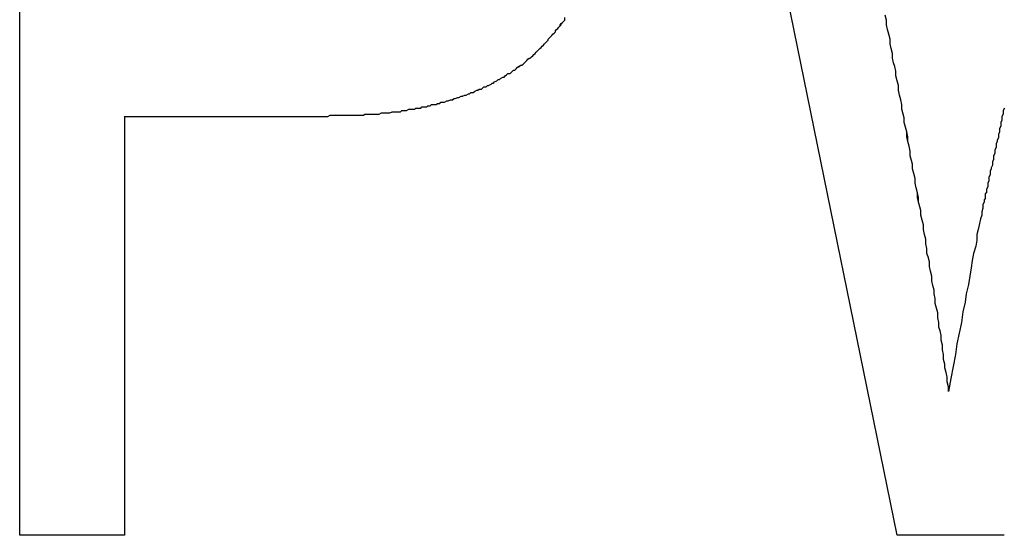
# Model space of a CAD drawing. Extents: x 7.6 to 27.1, y 2.7 to 20.5.
# Tile 49 of 136: x 15.2925 to 15.3752, y 16.102 to 16.1453. Entities that reach past the tile are written whole.
import ezdxf

# ---------------------------------------------------------------- set-up
doc = ezdxf.new("R2010")
doc.units = 0
doc.layers.get('0').update_dxf_attribs({"linetype": 'CONTINUOUS'})

msp = doc.modelspace()

# ---------------------------------------------------------------- linework, layer by layer
at = {"color": 7, "linetype": 'CONTINUOUS'}
for p, q in [((15.292528, 16.102022), (15.292528, 16.188636)), ((15.366197, 16.102022), (15.348526, 16.188636)), ((15.301326, 16.137239), (15.301326, 16.102022)), ((15.301326, 16.137239), (15.30133, 16.137239)), ((15.30133, 16.137239), (15.30133, 16.102022)), ((15.370512, 16.114127), (15.370516, 16.114127)), ((15.30133, 16.102022), (15.292528, 16.102022)), ((15.375189, 16.102022), (15.366197, 16.102022))]:
    msp.add_line(p, q, dxfattribs=at)
at = {"color": 7}
for points in [[(15.3705, 16.1141, 0), (15.3705, 16.1145, 0), (15.3704, 16.1149, 0), (15.3704, 16.1153, 0), (15.3703, 16.1157, 0), (15.3702, 16.1161, 0), (15.3702, 16.1164, 0), (15.3701, 16.1168, 0), (15.3701, 16.1172, 0), (15.37, 16.1176, 0), (15.37, 16.118, 0), (15.3699, 16.1184, 0), (15.3699, 16.1188, 0), (15.3698, 16.1192, 0), (15.3697, 16.1195, 0), (15.3697, 16.1199, 0), (15.3696, 16.1203, 0), (15.3696, 16.1207, 0), (15.3695, 16.1211, 0), (15.3694, 16.1215, 0), (15.3694, 16.1219, 0), (15.3693, 16.1223, 0), (15.3693, 16.1226, 0), (15.3692, 16.123, 0), (15.3691, 16.1234, 0), (15.3691, 16.1238, 0), (15.369, 16.1242, 0), (15.3689, 16.1246, 0), (15.3689, 16.125, 0), (15.3688, 16.1254, 0), (15.3687, 16.1257, 0), (15.3687, 16.1261, 0), (15.3686, 16.1265, 0), (15.3686, 16.1269, 0), (15.3685, 16.1273, 0), (15.3684, 16.1277, 0), (15.3684, 16.1281, 0), (15.3683, 16.1285, 0), (15.3682, 16.1289, 0), (15.3682, 16.1293, 0), (15.3681, 16.1296, 0), (15.368, 16.13, 0), (15.368, 16.1304, 0), (15.3679, 16.1308, 0), (15.3678, 16.1312, 0), (15.3677, 16.1316, 0), (15.3677, 16.132, 0), (15.3676, 16.1324, 0), (15.3675, 16.1328, 0), (15.3675, 16.1332, 0), (15.3674, 16.1335, 0), (15.3673, 16.1339, 0), (15.3673, 16.1343, 0), (15.3672, 16.1347, 0), (15.3671, 16.1351, 0), (15.3671, 16.1355, 0), (15.367, 16.1359, 0), (15.3669, 16.1363, 0), (15.3668, 16.1367, 0), (15.3668, 16.1371, 0), (15.3667, 16.1374, 0), (15.3666, 16.1378, 0), (15.3666, 16.1382, 0), (15.3665, 16.1386, 0), (15.3664, 16.139, 0), (15.3663, 16.1394, 0), (15.3663, 16.1398, 0), (15.3662, 16.1402, 0), (15.3661, 16.1406, 0), (15.3661, 16.141, 0), (15.366, 16.1414, 0), (15.3659, 16.1417, 0), (15.3658, 16.1421, 0), (15.3658, 16.1425, 0), (15.3657, 16.1429, 0), (15.3656, 16.1433, 0), (15.3656, 16.1437, 0), (15.3655, 16.1441, 0), (15.3654, 16.1445, 0), (15.3653, 16.1449, 0), (15.3653, 16.1453, 0), (15.3652, 16.1457, 0)], [(15.3705, 16.1141, 0), (15.3705, 16.1145, 0), (15.3704, 16.1149, 0), (15.3704, 16.1153, 0), (15.3703, 16.1157, 0), (15.3702, 16.1161, 0), (15.3702, 16.1164, 0), (15.3701, 16.1168, 0), (15.3701, 16.1172, 0), (15.37, 16.1176, 0), (15.37, 16.118, 0), (15.3699, 16.1184, 0), (15.3699, 16.1188, 0), (15.3698, 16.1192, 0), (15.3697, 16.1195, 0), (15.3697, 16.1199, 0), (15.3696, 16.1203, 0), (15.3696, 16.1207, 0), (15.3695, 16.1211, 0), (15.3694, 16.1215, 0), (15.3694, 16.1219, 0), (15.3693, 16.1223, 0), (15.3693, 16.1226, 0), (15.3692, 16.123, 0), (15.3691, 16.1234, 0), (15.3691, 16.1238, 0), (15.369, 16.1242, 0), (15.3689, 16.1246, 0), (15.3689, 16.125, 0), (15.3688, 16.1254, 0), (15.3687, 16.1257, 0), (15.3687, 16.1261, 0), (15.3686, 16.1265, 0), (15.3686, 16.1269, 0), (15.3685, 16.1273, 0), (15.3684, 16.1277, 0), (15.3684, 16.1281, 0), (15.3683, 16.1285, 0), (15.3682, 16.1289, 0), (15.3682, 16.1293, 0), (15.3681, 16.1296, 0), (15.368, 16.13, 0), (15.3679, 16.1304, 0), (15.3679, 16.1308, 0), (15.3678, 16.1312, 0), (15.3677, 16.1316, 0), (15.3677, 16.132, 0), (15.3676, 16.1324, 0), (15.3675, 16.1328, 0), (15.3675, 16.1332, 0), (15.3674, 16.1335, 0), (15.3673, 16.1339, 0), (15.3673, 16.1343, 0), (15.3672, 16.1347, 0), (15.3671, 16.1351, 0), (15.367, 16.1355, 0), (15.367, 16.1359, 0), (15.3669, 16.1363, 0), (15.3668, 16.1367, 0), (15.3668, 16.1371, 0), (15.3667, 16.1374, 0), (15.3666, 16.1378, 0), (15.3666, 16.1382, 0), (15.3665, 16.1386, 0), (15.3664, 16.139, 0), (15.3663, 16.1394, 0), (15.3663, 16.1398, 0), (15.3662, 16.1402, 0), (15.3661, 16.1406, 0), (15.3661, 16.141, 0), (15.366, 16.1414, 0), (15.3659, 16.1417, 0), (15.3658, 16.1421, 0), (15.3658, 16.1425, 0), (15.3657, 16.1429, 0), (15.3656, 16.1433, 0), (15.3656, 16.1437, 0), (15.3655, 16.1441, 0), (15.3654, 16.1445, 0), (15.3653, 16.1449, 0), (15.3653, 16.1453, 0), (15.3652, 16.1457, 0)], [(15.3013, 16.1372, 0), (15.3015, 16.1372, 0), (15.3017, 16.1372, 0), (15.3019, 16.1372, 0), (15.3021, 16.1372, 0), (15.3023, 16.1372, 0), (15.3026, 16.1372, 0), (15.3028, 16.1372, 0), (15.303, 16.1372, 0), (15.3032, 16.1372, 0), (15.3034, 16.1372, 0), (15.3036, 16.1372, 0), (15.3038, 16.1372, 0), (15.304, 16.1372, 0), (15.3042, 16.1372, 0), (15.3044, 16.1372, 0), (15.3046, 16.1372, 0), (15.3048, 16.1372, 0), (15.305, 16.1372, 0), (15.3052, 16.1372, 0), (15.3054, 16.1372, 0), (15.3056, 16.1372, 0), (15.3058, 16.1372, 0), (15.306, 16.1372, 0), (15.3062, 16.1372, 0), (15.3064, 16.1372, 0), (15.3066, 16.1372, 0), (15.3068, 16.1372, 0), (15.307, 16.1372, 0), (15.3072, 16.1372, 0), (15.3074, 16.1372, 0), (15.3076, 16.1372, 0), (15.3078, 16.1372, 0), (15.308, 16.1372, 0), (15.3082, 16.1372, 0), (15.3085, 16.1372, 0), (15.3087, 16.1372, 0), (15.3089, 16.1372, 0), (15.3091, 16.1372, 0), (15.3093, 16.1372, 0), (15.3095, 16.1372, 0), (15.3097, 16.1372, 0), (15.3099, 16.1372, 0), (15.3101, 16.1372, 0), (15.3103, 16.1372, 0), (15.3105, 16.1372, 0), (15.3107, 16.1372, 0), (15.3109, 16.1372, 0), (15.3111, 16.1372, 0), (15.3113, 16.1372, 0), (15.3115, 16.1372, 0), (15.3117, 16.1372, 0), (15.3119, 16.1372, 0), (15.3121, 16.1372, 0), (15.3123, 16.1372, 0), (15.3125, 16.1372, 0), (15.3127, 16.1372, 0), (15.3129, 16.1372, 0), (15.3131, 16.1372, 0), (15.3133, 16.1372, 0), (15.3135, 16.1372, 0), (15.3137, 16.1372, 0), (15.3139, 16.1372, 0), (15.3141, 16.1372, 0), (15.3144, 16.1372, 0), (15.3146, 16.1372, 0), (15.3148, 16.1372, 0), (15.315, 16.1372, 0), (15.3152, 16.1372, 0), (15.3154, 16.1372, 0), (15.3156, 16.1372, 0), (15.3158, 16.1372, 0), (15.316, 16.1372, 0), (15.3162, 16.1372, 0), (15.3164, 16.1372, 0), (15.3166, 16.1372, 0), (15.3168, 16.1372, 0), (15.317, 16.1372, 0), (15.3172, 16.1372, 0), (15.3174, 16.1372, 0), (15.3176, 16.1372, 0), (15.3178, 16.1372, 0), (15.318, 16.1372, 0), (15.3182, 16.1372, 0), (15.3184, 16.1372, 0), (15.3186, 16.1373, 0), (15.3188, 16.1373, 0), (15.319, 16.1373, 0), (15.3192, 16.1373, 0), (15.3194, 16.1373, 0), (15.3196, 16.1373, 0), (15.3198, 16.1373, 0), (15.32, 16.1373, 0), (15.3202, 16.1373, 0), (15.3204, 16.1373, 0), (15.3206, 16.1373, 0), (15.3208, 16.1373, 0), (15.321, 16.1373, 0), (15.3212, 16.1373, 0), (15.3214, 16.1373, 0), (15.3215, 16.1374, 0), (15.3217, 16.1374, 0), (15.3219, 16.1374, 0), (15.3221, 16.1374, 0), (15.3223, 16.1374, 0), (15.3225, 16.1374, 0), (15.3227, 16.1374, 0), (15.3229, 16.1375, 0), (15.323, 16.1375, 0), (15.3232, 16.1375, 0), (15.3234, 16.1375, 0), (15.3236, 16.1375, 0), (15.3238, 16.1376, 0), (15.3239, 16.1376, 0), (15.3241, 16.1376, 0), (15.3243, 16.1376, 0), (15.3245, 16.1376, 0), (15.3246, 16.1377, 0), (15.3248, 16.1377, 0), (15.325, 16.1377, 0), (15.3252, 16.1378, 0), (15.3253, 16.1378, 0), (15.3255, 16.1378, 0), (15.3257, 16.1378, 0), (15.3258, 16.1379, 0), (15.326, 16.1379, 0), (15.3262, 16.1379, 0), (15.3263, 16.138, 0), (15.3265, 16.138, 0), (15.3267, 16.138, 0), (15.3268, 16.1381, 0), (15.327, 16.1381, 0), (15.3271, 16.1382, 0), (15.3273, 16.1382, 0), (15.3275, 16.1382, 0), (15.3276, 16.1383, 0), (15.3278, 16.1383, 0), (15.3279, 16.1384, 0), (15.3281, 16.1384, 0), (15.3282, 16.1384, 0), (15.3284, 16.1385, 0), (15.3285, 16.1385, 0), (15.3287, 16.1386, 0), (15.3289, 16.1386, 0), (15.329, 16.1387, 0), (15.3291, 16.1387, 0), (15.3293, 16.1388, 0), (15.3294, 16.1388, 0), (15.3296, 16.1389, 0), (15.3297, 16.1389, 0), (15.3299, 16.139, 0), (15.33, 16.139, 0), (15.3302, 16.1391, 0), (15.3303, 16.1391, 0), (15.3304, 16.1392, 0), (15.3306, 16.1392, 0), (15.3307, 16.1393, 0), (15.3309, 16.1394, 0), (15.331, 16.1394, 0), (15.3311, 16.1395, 0), (15.3313, 16.1395, 0), (15.3314, 16.1396, 0), (15.3315, 16.1397, 0), (15.3317, 16.1397, 0), (15.3318, 16.1398, 0), (15.3319, 16.1398, 0), (15.3321, 16.1399, 0), (15.3322, 16.14, 0), (15.3323, 16.14, 0), (15.3324, 16.1401, 0), (15.3326, 16.1402, 0), (15.3327, 16.1403, 0), (15.3328, 16.1403, 0), (15.3329, 16.1404, 0), (15.3331, 16.1405, 0), (15.3332, 16.1405, 0), (15.3333, 16.1406, 0), (15.3334, 16.1407, 0), (15.3335, 16.1408, 0), (15.3337, 16.1408, 0), (15.3338, 16.1409, 0), (15.3339, 16.141, 0), (15.334, 16.1411, 0), (15.3341, 16.1411, 0), (15.3342, 16.1412, 0), (15.3343, 16.1413, 0), (15.3345, 16.1414, 0), (15.3346, 16.1415, 0), (15.3347, 16.1415, 0), (15.3348, 16.1416, 0), (15.3349, 16.1417, 0), (15.335, 16.1418, 0), (15.3351, 16.1419, 0), (15.3352, 16.142, 0), (15.3353, 16.1421, 0), (15.3354, 16.1421, 0), (15.3355, 16.1422, 0), (15.3356, 16.1423, 0), (15.3357, 16.1424, 0), (15.3358, 16.1425, 0), (15.3359, 16.1426, 0), (15.336, 16.1427, 0), (15.3361, 16.1428, 0), (15.3362, 16.1429, 0), (15.3363, 16.143, 0), (15.3364, 16.1431, 0), (15.3365, 16.1432, 0), (15.3366, 16.1433, 0), (15.3367, 16.1434, 0), (15.3368, 16.1435, 0), (15.3369, 16.1436, 0), (15.3369, 16.1437, 0), (15.337, 16.1438, 0), (15.3371, 16.1439, 0), (15.3372, 16.144, 0), (15.3373, 16.1441, 0), (15.3374, 16.1442, 0), (15.3375, 16.1443, 0), (15.3375, 16.1444, 0), (15.3376, 16.1445, 0), (15.3377, 16.1446, 0), (15.3378, 16.1447, 0), (15.3379, 16.1448, 0), (15.338, 16.1449, 0), (15.338, 16.145, 0), (15.3381, 16.1451, 0), (15.3382, 16.1452, 0), (15.3383, 16.1453, 0), (15.3383, 16.1455, 0)], [(15.3013, 16.1372, 0), (15.3015, 16.1372, 0), (15.3017, 16.1372, 0), (15.3019, 16.1372, 0), (15.3021, 16.1372, 0), (15.3023, 16.1372, 0), (15.3025, 16.1372, 0), (15.3028, 16.1372, 0), (15.303, 16.1372, 0), (15.3032, 16.1372, 0), (15.3034, 16.1372, 0), (15.3036, 16.1372, 0), (15.3038, 16.1372, 0), (15.304, 16.1372, 0), (15.3042, 16.1372, 0), (15.3044, 16.1372, 0), (15.3046, 16.1372, 0), (15.3048, 16.1372, 0), (15.305, 16.1372, 0), (15.3052, 16.1372, 0), (15.3054, 16.1372, 0), (15.3056, 16.1372, 0), (15.3058, 16.1372, 0), (15.306, 16.1372, 0), (15.3062, 16.1372, 0), (15.3064, 16.1372, 0), (15.3066, 16.1372, 0), (15.3068, 16.1372, 0), (15.307, 16.1372, 0), (15.3072, 16.1372, 0), (15.3074, 16.1372, 0), (15.3076, 16.1372, 0), (15.3078, 16.1372, 0), (15.308, 16.1372, 0), (15.3082, 16.1372, 0), (15.3084, 16.1372, 0), (15.3087, 16.1372, 0), (15.3089, 16.1372, 0), (15.3091, 16.1372, 0), (15.3093, 16.1372, 0), (15.3095, 16.1372, 0), (15.3097, 16.1372, 0), (15.3099, 16.1372, 0), (15.3101, 16.1372, 0), (15.3103, 16.1372, 0), (15.3105, 16.1372, 0), (15.3107, 16.1372, 0), (15.3109, 16.1372, 0), (15.3111, 16.1372, 0), (15.3113, 16.1372, 0), (15.3115, 16.1372, 0), (15.3117, 16.1372, 0), (15.3119, 16.1372, 0), (15.3121, 16.1372, 0), (15.3123, 16.1372, 0), (15.3125, 16.1372, 0), (15.3127, 16.1372, 0), (15.3129, 16.1372, 0), (15.3131, 16.1372, 0), (15.3133, 16.1372, 0), (15.3135, 16.1372, 0), (15.3137, 16.1372, 0), (15.3139, 16.1372, 0), (15.3141, 16.1372, 0), (15.3143, 16.1372, 0), (15.3146, 16.1372, 0), (15.3148, 16.1372, 0), (15.315, 16.1372, 0), (15.3152, 16.1372, 0), (15.3154, 16.1372, 0), (15.3156, 16.1372, 0), (15.3158, 16.1372, 0), (15.316, 16.1372, 0), (15.3162, 16.1372, 0), (15.3164, 16.1372, 0), (15.3166, 16.1372, 0), (15.3168, 16.1372, 0), (15.317, 16.1372, 0), (15.3172, 16.1372, 0), (15.3174, 16.1372, 0), (15.3176, 16.1372, 0), (15.3178, 16.1372, 0), (15.318, 16.1372, 0), (15.3182, 16.1372, 0), (15.3184, 16.1372, 0), (15.3186, 16.1373, 0), (15.3188, 16.1373, 0), (15.319, 16.1373, 0), (15.3192, 16.1373, 0), (15.3194, 16.1373, 0), (15.3196, 16.1373, 0), (15.3198, 16.1373, 0), (15.32, 16.1373, 0), (15.3202, 16.1373, 0), (15.3204, 16.1373, 0), (15.3206, 16.1373, 0), (15.3208, 16.1373, 0), (15.321, 16.1373, 0), (15.3212, 16.1373, 0), (15.3214, 16.1373, 0), (15.3215, 16.1374, 0), (15.3217, 16.1374, 0), (15.3219, 16.1374, 0), (15.3221, 16.1374, 0), (15.3223, 16.1374, 0), (15.3225, 16.1374, 0), (15.3227, 16.1374, 0), (15.3229, 16.1375, 0), (15.323, 16.1375, 0), (15.3232, 16.1375, 0), (15.3234, 16.1375, 0), (15.3236, 16.1375, 0), (15.3238, 16.1376, 0), (15.3239, 16.1376, 0), (15.3241, 16.1376, 0), (15.3243, 16.1376, 0), (15.3245, 16.1376, 0), (15.3246, 16.1377, 0), (15.3248, 16.1377, 0), (15.325, 16.1377, 0), (15.3252, 16.1378, 0), (15.3253, 16.1378, 0), (15.3255, 16.1378, 0), (15.3257, 16.1378, 0), (15.3258, 16.1379, 0), (15.326, 16.1379, 0), (15.3262, 16.1379, 0), (15.3263, 16.138, 0), (15.3265, 16.138, 0), (15.3267, 16.138, 0), (15.3268, 16.1381, 0), (15.327, 16.1381, 0), (15.3271, 16.1382, 0), (15.3273, 16.1382, 0), (15.3275, 16.1382, 0), (15.3276, 16.1383, 0), (15.3278, 16.1383, 0), (15.3279, 16.1384, 0), (15.3281, 16.1384, 0), (15.3282, 16.1384, 0), (15.3284, 16.1385, 0), (15.3285, 16.1385, 0), (15.3287, 16.1386, 0), (15.3288, 16.1386, 0), (15.329, 16.1387, 0), (15.3291, 16.1387, 0), (15.3293, 16.1388, 0), (15.3294, 16.1388, 0), (15.3296, 16.1389, 0), (15.3297, 16.1389, 0), (15.3299, 16.139, 0), (15.33, 16.139, 0), (15.3302, 16.1391, 0), (15.3303, 16.1391, 0), (15.3304, 16.1392, 0), (15.3306, 16.1392, 0), (15.3307, 16.1393, 0), (15.3309, 16.1394, 0), (15.331, 16.1394, 0), (15.3311, 16.1395, 0), (15.3313, 16.1395, 0), (15.3314, 16.1396, 0), (15.3315, 16.1397, 0), (15.3317, 16.1397, 0), (15.3318, 16.1398, 0), (15.3319, 16.1398, 0), (15.3321, 16.1399, 0), (15.3322, 16.14, 0), (15.3323, 16.14, 0), (15.3324, 16.1401, 0), (15.3326, 16.1402, 0), (15.3327, 16.1403, 0), (15.3328, 16.1403, 0), (15.3329, 16.1404, 0), (15.3331, 16.1405, 0), (15.3332, 16.1405, 0), (15.3333, 16.1406, 0), (15.3334, 16.1407, 0), (15.3335, 16.1408, 0), (15.3337, 16.1408, 0), (15.3338, 16.1409, 0), (15.3339, 16.141, 0), (15.334, 16.1411, 0), (15.3341, 16.1411, 0), (15.3342, 16.1412, 0), (15.3343, 16.1413, 0), (15.3344, 16.1414, 0), (15.3346, 16.1415, 0), (15.3347, 16.1415, 0), (15.3348, 16.1416, 0), (15.3349, 16.1417, 0), (15.335, 16.1418, 0), (15.3351, 16.1419, 0), (15.3352, 16.142, 0), (15.3353, 16.1421, 0), (15.3354, 16.1421, 0), (15.3355, 16.1422, 0), (15.3356, 16.1423, 0), (15.3357, 16.1424, 0), (15.3358, 16.1425, 0), (15.3359, 16.1426, 0), (15.336, 16.1427, 0), (15.3361, 16.1428, 0), (15.3362, 16.1429, 0), (15.3363, 16.143, 0), (15.3364, 16.1431, 0), (15.3365, 16.1432, 0), (15.3366, 16.1433, 0), (15.3367, 16.1434, 0), (15.3368, 16.1435, 0), (15.3369, 16.1436, 0), (15.3369, 16.1437, 0), (15.337, 16.1438, 0), (15.3371, 16.1439, 0), (15.3372, 16.144, 0), (15.3373, 16.1441, 0), (15.3374, 16.1442, 0), (15.3375, 16.1443, 0), (15.3375, 16.1444, 0), (15.3376, 16.1445, 0), (15.3377, 16.1446, 0), (15.3378, 16.1447, 0), (15.3379, 16.1448, 0), (15.3379, 16.1449, 0), (15.338, 16.145, 0), (15.3381, 16.1451, 0), (15.3382, 16.1452, 0), (15.3383, 16.1453, 0), (15.3383, 16.1455, 0)], [(15.3752, 16.1379, 0), (15.3751, 16.1377, 0), (15.3751, 16.1375, 0), (15.3751, 16.1374, 0), (15.375, 16.1372, 0), (15.375, 16.137, 0), (15.375, 16.1369, 0), (15.3749, 16.1367, 0), (15.3749, 16.1365, 0), (15.3749, 16.1364, 0), (15.3748, 16.1362, 0), (15.3748, 16.1361, 0), (15.3748, 16.1359, 0), (15.3747, 16.1357, 0), (15.3747, 16.1356, 0), (15.3747, 16.1354, 0), (15.3746, 16.1352, 0), (15.3746, 16.1351, 0), (15.3745, 16.1349, 0), (15.3745, 16.1347, 0), (15.3745, 16.1346, 0), (15.3744, 16.1344, 0), (15.3744, 16.1343, 0), (15.3744, 16.1341, 0), (15.3743, 16.1339, 0), (15.3743, 16.1338, 0), (15.3743, 16.1336, 0), (15.3742, 16.1334, 0), (15.3742, 16.1333, 0), (15.3742, 16.1331, 0), (15.3741, 16.1329, 0), (15.3741, 16.1328, 0), (15.374, 16.1326, 0), (15.374, 16.1325, 0), (15.374, 16.1323, 0), (15.3739, 16.1321, 0), (15.3739, 16.132, 0), (15.3739, 16.1318, 0), (15.3738, 16.1316, 0), (15.3738, 16.1315, 0), (15.3738, 16.1313, 0), (15.3737, 16.1311, 0), (15.3737, 16.131, 0), (15.3737, 16.1308, 0), (15.3736, 16.1307, 0), (15.3736, 16.1305, 0), (15.3736, 16.1303, 0), (15.3735, 16.1302, 0), (15.3735, 16.13, 0), (15.3734, 16.1298, 0), (15.3734, 16.1295, 0), (15.3733, 16.1292, 0), (15.3733, 16.1289, 0), (15.3732, 16.1286, 0), (15.3731, 16.1282, 0), (15.373, 16.1277, 0), (15.3729, 16.1273, 0), (15.3729, 16.1268, 0), (15.3728, 16.1263, 0), (15.3726, 16.1257, 0), (15.3725, 16.1251, 0), (15.3724, 16.1245, 0), (15.3723, 16.1238, 0), (15.3722, 16.1231, 0), (15.372, 16.1223, 0), (15.3719, 16.1216, 0), (15.3717, 16.1208, 0), (15.3716, 16.1199, 0), (15.3714, 16.119, 0), (15.3712, 16.1181, 0), (15.3711, 16.1172, 0), (15.3709, 16.1162, 0), (15.3707, 16.1152, 0), (15.3705, 16.1141, 0)]]:
    msp.add_polyline3d(points, dxfattribs=at)

doc.saveas('drawing.dxf')
